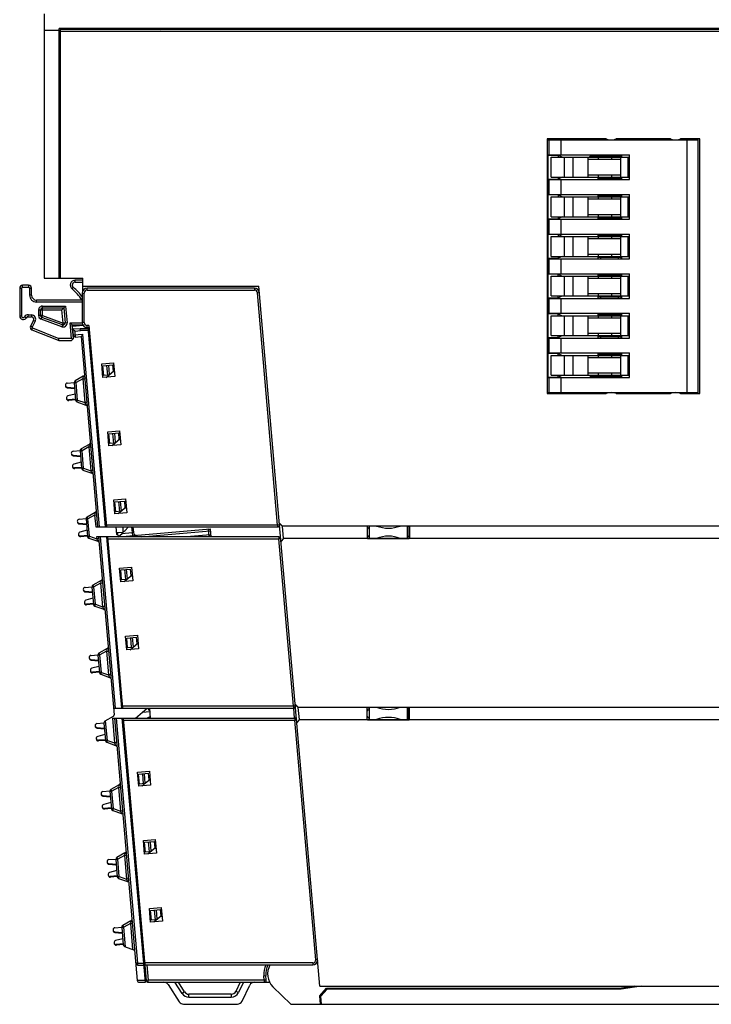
# Model space of a CAD drawing. Header units: inches. Extents: x 6243 to 6599, y -2722 to -2448.
# Tile 21 of 23: x 6483 to 6553, y -2639 to -2540. Entities that reach past the tile are written whole.
import ezdxf

# ---------------------------------------------------------------- set-up
doc = ezdxf.new("R2010")
doc.units = ezdxf.units.IN
doc.header["$LTSCALE"] = 5
doc.header["$MEASUREMENT"] = 0
doc.layers.get('0').update_dxf_attribs({"linetype": 'CONTINUOUS'})

msp = doc.modelspace()

# ---------------------------------------------------------------- linework, layer by layer
at = {"color": 7, "linetype": 'Continuous'}
for p, q in [((6485.191, -2539.346), (6485.191, -2566.046)), ((6486.691, -2566.046), (6486.691, -2540.846)), ((6563.691, -2540.846), (6486.691, -2540.846)), ((6486.791, -2540.946), (6486.791, -2566.046)), ((6563.617, -2540.946), (6486.791, -2540.946)), ((6496.941, -2540.946), (6497.191, -2540.846)), ((6505.891, -2540.846), (6505.891, -2540.946)), ((6506.691, -2540.946), (6506.691, -2540.846)), ((6511.391, -2540.946), (6511.391, -2540.846)), ((6516.391, -2540.846), (6516.391, -2540.946)), ((6528.991, -2540.846), (6528.991, -2540.946)), ((6529.791, -2540.946), (6529.791, -2540.846)), ((6540.791, -2540.846), (6540.791, -2540.946)), ((6541.591, -2540.946), (6541.591, -2540.846)), ((6545.891, -2540.946), (6545.891, -2540.846)), ((6550.891, -2540.846), (6550.891, -2540.946)), ((6486.691, -2541.046), (6485.191, -2541.046)), ((6565.041, -2541.146), (6486.791, -2541.146)), ((6486.691, -2542.346), (6486.791, -2542.346)), ((6486.691, -2544.696), (6486.791, -2544.696)), ((6486.791, -2548.196), (6486.691, -2548.196)), ((6486.691, -2548.296), (6486.791, -2548.296)), ((6486.691, -2549.296), (6486.791, -2549.296)), ((6486.691, -2550.596), (6486.791, -2550.596)), ((6486.691, -2551.596), (6486.791, -2551.596)), ((6486.691, -2552.896), (6486.791, -2552.896)), ((6535.991, -2551.996), (6535.991, -2577.696)), ((6541.941, -2551.996), (6535.991, -2551.996)), ((6535.991, -2552.096), (6551.191, -2552.096)), ((6536.191, -2553.596), (6536.191, -2552.096)), ((6537.391, -2553.596), (6537.391, -2552.096)), ((6537.691, -2551.996), (6537.691, -2552.096)), ((6538.191, -2552.096), (6538.191, -2551.996)), ((6540.391, -2552.096), (6540.391, -2551.996)), ((6548.441, -2551.996), (6542.941, -2551.996)), ((6551.391, -2551.996), (6549.441, -2551.996)), ((6550.091, -2552.096), (6550.091, -2577.596)), ((6551.191, -2551.996), (6551.191, -2577.696)), ((6551.391, -2577.696), (6551.391, -2551.996)), ((6486.791, -2553.746), (6486.691, -2553.746)), ((6535.991, -2553.596), (6544.291, -2553.596)), ((6535.991, -2553.646), (6537.091, -2553.646)), ((6536.091, -2576.046), (6536.091, -2553.646)), ((6536.391, -2555.846), (6536.391, -2553.846)), ((6536.391, -2553.846), (6544.291, -2553.846)), ((6537.091, -2553.646), (6537.091, -2553.846)), ((6537.506, -2553.846), (6537.091, -2553.646)), ((6537.718, -2555.846), (6537.718, -2553.846)), ((6538.579, -2553.846), (6538.579, -2555.846)), ((6540.129, -2555.846), (6540.129, -2553.846)), ((6540.225, -2553.846), (6540.325, -2553.746)), ((6540.325, -2553.746), (6543.331, -2553.746)), ((6540.391, -2553.746), (6540.391, -2553.596)), ((6541.033, -2553.846), (6541.033, -2553.746)), ((6541.135, -2553.846), (6541.135, -2554.046)), ((6541.391, -2553.746), (6541.391, -2553.596)), ((6541.48, -2553.746), (6541.48, -2553.846)), ((6542.5, -2554.046), (6542.5, -2553.846)), ((6543.183, -2553.746), (6543.183, -2553.596)), ((6543.229, -2553.846), (6543.229, -2553.746)), ((6543.331, -2553.746), (6543.491, -2553.646)), ((6543.375, -2553.846), (6543.375, -2555.846)), ((6543.491, -2553.646), (6543.541, -2553.596)), ((6543.491, -2553.646), (6543.491, -2553.846)), ((6544.15, -2555.846), (6544.15, -2553.846)), ((6544.291, -2556.096), (6544.291, -2553.596)), ((6486.691, -2554.546), (6486.791, -2554.546)), ((6540.129, -2554.046), (6543.375, -2554.046)), ((6486.691, -2555.396), (6486.791, -2555.396)), ((6536.391, -2555.846), (6544.291, -2555.846)), ((6537.506, -2555.846), (6537.091, -2556.046)), ((6537.091, -2555.846), (6537.091, -2556.046)), ((6543.375, -2555.646), (6540.129, -2555.646)), ((6541.091, -2555.846), (6541.091, -2556.096)), ((6541.091, -2555.946), (6543.331, -2555.946)), ((6541.135, -2555.646), (6541.135, -2555.846)), ((6541.391, -2556.096), (6541.391, -2555.946)), ((6541.48, -2555.846), (6541.48, -2555.946)), ((6542.5, -2555.846), (6542.5, -2555.646)), ((6543.183, -2556.096), (6543.183, -2555.946)), ((6543.229, -2555.946), (6543.229, -2555.846)), ((6543.491, -2556.046), (6543.331, -2555.946)), ((6543.491, -2555.846), (6543.491, -2556.046)), ((6486.691, -2556.696), (6486.791, -2556.696)), ((6536.091, -2556.046), (6537.091, -2556.046)), ((6536.191, -2557.596), (6536.191, -2556.096)), ((6536.191, -2556.096), (6544.291, -2556.096)), ((6537.391, -2557.596), (6537.391, -2556.096)), ((6543.541, -2556.096), (6543.491, -2556.046)), ((6486.691, -2557.696), (6486.791, -2557.696)), ((6537.091, -2557.646), (6536.091, -2557.646)), ((6536.191, -2557.596), (6544.291, -2557.596)), ((6536.391, -2559.846), (6536.391, -2557.846)), ((6536.391, -2557.846), (6544.291, -2557.846)), ((6537.091, -2557.646), (6537.091, -2557.846)), ((6537.506, -2557.846), (6537.091, -2557.646)), ((6537.718, -2559.846), (6537.718, -2557.846)), ((6538.579, -2557.846), (6538.579, -2559.846)), ((6540.129, -2559.846), (6540.129, -2557.846)), ((6541.091, -2557.596), (6541.091, -2557.846)), ((6543.331, -2557.746), (6541.091, -2557.746)), ((6541.135, -2557.846), (6541.135, -2558.046)), ((6541.391, -2557.746), (6541.391, -2557.596)), ((6541.48, -2557.746), (6541.48, -2557.846)), ((6542.5, -2558.046), (6542.5, -2557.846)), ((6543.183, -2557.746), (6543.183, -2557.596)), ((6543.229, -2557.846), (6543.229, -2557.746)), ((6543.331, -2557.746), (6543.491, -2557.646)), ((6543.375, -2557.846), (6543.375, -2559.846)), ((6543.491, -2557.646), (6543.541, -2557.596)), ((6543.491, -2557.646), (6543.491, -2557.846)), ((6544.15, -2559.846), (6544.15, -2557.846)), ((6544.291, -2560.096), (6544.291, -2557.596)), ((6540.129, -2558.046), (6543.375, -2558.046)), ((6486.691, -2558.996), (6486.791, -2558.996)), ((6536.391, -2559.846), (6544.291, -2559.846)), ((6537.506, -2559.846), (6537.091, -2560.046)), ((6537.091, -2559.846), (6537.091, -2560.046)), ((6543.375, -2559.646), (6540.129, -2559.646)), ((6541.091, -2559.846), (6541.091, -2560.096)), ((6541.135, -2559.646), (6541.135, -2559.846)), ((6541.48, -2559.846), (6541.48, -2559.946)), ((6542.5, -2559.846), (6542.5, -2559.646)), ((6543.229, -2559.946), (6543.229, -2559.846)), ((6543.491, -2559.846), (6543.491, -2560.046)), ((6486.691, -2559.996), (6486.791, -2559.996)), ((6486.691, -2560.096), (6486.791, -2560.096)), ((6536.091, -2560.046), (6537.091, -2560.046)), ((6536.191, -2561.596), (6536.191, -2560.096)), ((6536.191, -2560.096), (6544.291, -2560.096)), ((6537.391, -2561.596), (6537.391, -2560.096)), ((6541.091, -2559.946), (6543.331, -2559.946)), ((6541.391, -2560.096), (6541.391, -2559.946)), ((6543.183, -2560.096), (6543.183, -2559.946)), ((6543.491, -2560.046), (6543.331, -2559.946)), ((6543.541, -2560.096), (6543.491, -2560.046)), ((6537.091, -2561.646), (6536.091, -2561.646)), ((6536.191, -2561.596), (6544.291, -2561.596)), ((6536.391, -2563.846), (6536.391, -2561.846)), ((6536.391, -2561.846), (6544.291, -2561.846)), ((6537.091, -2561.646), (6537.091, -2561.846)), ((6537.506, -2561.846), (6537.091, -2561.646)), ((6537.718, -2563.846), (6537.718, -2561.846)), ((6538.579, -2561.846), (6538.579, -2563.846)), ((6540.129, -2563.846), (6540.129, -2561.846)), ((6541.091, -2561.596), (6541.091, -2561.846)), ((6543.331, -2561.746), (6541.091, -2561.746)), ((6541.135, -2561.846), (6541.135, -2562.046)), ((6541.391, -2561.746), (6541.391, -2561.596)), ((6541.48, -2561.746), (6541.48, -2561.846)), ((6542.5, -2562.046), (6542.5, -2561.846)), ((6543.183, -2561.746), (6543.183, -2561.596)), ((6543.229, -2561.846), (6543.229, -2561.746)), ((6543.331, -2561.746), (6543.491, -2561.646)), ((6543.375, -2561.846), (6543.375, -2563.846)), ((6543.491, -2561.646), (6543.541, -2561.596)), ((6543.491, -2561.646), (6543.491, -2561.846)), ((6544.15, -2563.846), (6544.15, -2561.846)), ((6544.291, -2564.096), (6544.291, -2561.596)), ((6540.129, -2562.046), (6543.375, -2562.046)), ((6486.791, -2563.596), (6486.691, -2563.596)), ((6536.391, -2563.846), (6544.291, -2563.846)), ((6537.506, -2563.846), (6537.091, -2564.046)), ((6537.091, -2563.846), (6537.091, -2564.046)), ((6543.375, -2563.646), (6540.129, -2563.646)), ((6541.091, -2563.846), (6541.091, -2564.096)), ((6541.135, -2563.646), (6541.135, -2563.846)), ((6541.48, -2563.846), (6541.48, -2563.946)), ((6542.5, -2563.846), (6542.5, -2563.646)), ((6543.229, -2563.946), (6543.229, -2563.846)), ((6543.491, -2563.846), (6543.491, -2564.046)), ((6486.791, -2564.546), (6486.691, -2564.546)), ((6536.091, -2564.046), (6537.091, -2564.046)), ((6536.191, -2565.596), (6536.191, -2564.096)), ((6536.191, -2564.096), (6544.291, -2564.096)), ((6537.391, -2565.596), (6537.391, -2564.096)), ((6541.091, -2563.946), (6543.331, -2563.946)), ((6541.391, -2564.096), (6541.391, -2563.946)), ((6543.183, -2564.096), (6543.183, -2563.946)), ((6543.491, -2564.046), (6543.331, -2563.946)), ((6543.541, -2564.096), (6543.491, -2564.046)), ((6486.691, -2565.146), (6486.791, -2565.146)), ((6537.091, -2565.646), (6536.091, -2565.646)), ((6536.191, -2565.596), (6544.291, -2565.596)), ((6536.391, -2567.846), (6536.391, -2565.846)), ((6536.391, -2565.846), (6544.291, -2565.846)), ((6537.091, -2565.846), (6537.091, -2565.646)), ((6537.091, -2565.646), (6537.506, -2565.846)), ((6537.718, -2567.846), (6537.718, -2565.846)), ((6538.579, -2565.846), (6538.579, -2567.846)), ((6540.129, -2567.846), (6540.129, -2565.846)), ((6541.091, -2565.596), (6541.091, -2565.846)), ((6543.331, -2565.746), (6541.091, -2565.746)), ((6541.135, -2565.846), (6541.135, -2566.046)), ((6541.391, -2565.746), (6541.391, -2565.596)), ((6541.48, -2565.746), (6541.48, -2565.846)), ((6542.5, -2566.046), (6542.5, -2565.846)), ((6543.183, -2565.746), (6543.183, -2565.596)), ((6543.229, -2565.846), (6543.229, -2565.746)), ((6543.331, -2565.746), (6543.491, -2565.646)), ((6543.375, -2565.846), (6543.375, -2567.846)), ((6543.491, -2565.646), (6543.541, -2565.596)), ((6543.491, -2565.646), (6543.491, -2565.846)), ((6544.15, -2567.846), (6544.15, -2565.846)), ((6544.291, -2568.096), (6544.291, -2565.596)), ((6483.004, -2566.969), (6483.004, -2566.769)), ((6483.604, -2566.769), (6483.004, -2566.769)), ((6483.604, -2566.769), (6483.604, -2566.969)), ((6485.191, -2566.046), (6489.091, -2566.046)), ((6488.31, -2566.45), (6488.31, -2566.25)), ((6489.091, -2566.25), (6488.31, -2566.25)), ((6488.31, -2566.45), (6489.091, -2566.45)), ((6489.091, -2567.311), (6489.091, -2566.046)), ((6489.091, -2566.846), (6506.848, -2566.846)), ((6508.958, -2590.956), (6506.848, -2566.846)), ((6540.129, -2566.046), (6543.375, -2566.046)), ((6482.704, -2567.069), (6482.704, -2569.87)), ((6482.704, -2567.069), (6482.904, -2567.069)), ((6482.904, -2567.069), (6482.904, -2569.87)), ((6483.004, -2566.97), (6483.604, -2566.967)), ((6483.703, -2567.069), (6483.706, -2567.761)), ((6483.704, -2567.069), (6483.904, -2567.069)), ((6483.904, -2567.761), (6483.704, -2567.761)), ((6483.904, -2567.761), (6483.904, -2567.069)), ((6487.997, -2567.139), (6488.122, -2566.983)), ((6489.024, -2567.55), (6489.024, -2570.534)), ((6489.024, -2567.55), (6489.224, -2567.55)), ((6489.224, -2570.534), (6489.224, -2567.55)), ((6489.524, -2567.25), (6489.524, -2567.05)), ((6506.408, -2567.05), (6489.524, -2567.05)), ((6489.524, -2567.25), (6506.408, -2567.25)), ((6506.408, -2567.05), (6506.408, -2567.25)), ((6506.707, -2567.524), (6506.906, -2567.506)), ((6508.758, -2590.973), (6506.707, -2567.524)), ((6536.391, -2567.846), (6544.291, -2567.846)), ((6537.091, -2568.046), (6537.506, -2567.846)), ((6537.091, -2568.046), (6537.091, -2567.846)), ((6543.375, -2567.646), (6540.129, -2567.646)), ((6541.091, -2567.846), (6541.091, -2568.096)), ((6541.135, -2567.646), (6541.135, -2567.846)), ((6541.48, -2567.846), (6541.48, -2567.946)), ((6542.5, -2567.846), (6542.5, -2567.646)), ((6543.229, -2567.946), (6543.229, -2567.846)), ((6543.491, -2567.846), (6543.491, -2568.046)), ((6484.404, -2568.461), (6484.404, -2568.261)), ((6489.024, -2568.261), (6484.404, -2568.261)), ((6489.024, -2568.461), (6484.404, -2568.461)), ((6485.015, -2569.822), (6485.015, -2568.861)), ((6485.015, -2568.861), (6487.341, -2568.861)), ((6486.975, -2569.261), (6487.341, -2568.861)), ((6487.341, -2568.861), (6487.489, -2570.546)), ((6536.091, -2568.046), (6537.091, -2568.046)), ((6536.191, -2569.596), (6536.191, -2568.096)), ((6536.191, -2568.096), (6544.291, -2568.096)), ((6537.391, -2569.596), (6537.391, -2568.096)), ((6541.091, -2567.946), (6543.331, -2567.946)), ((6541.391, -2568.096), (6541.391, -2567.946)), ((6543.183, -2568.096), (6543.183, -2567.946)), ((6543.491, -2568.046), (6543.331, -2567.946)), ((6543.541, -2568.096), (6543.491, -2568.046)), ((6482.904, -2569.87), (6482.704, -2569.87)), ((6483.57, -2569.938), (6483.581, -2569.739)), ((6483.581, -2569.739), (6483.896, -2569.756)), ((6483.896, -2569.756), (6483.885, -2569.955)), ((6484.614, -2569.261), (6484.617, -2569.822)), ((6484.615, -2569.261), (6486.975, -2569.261)), ((6485.015, -2569.822), (6484.615, -2569.822)), ((6484.815, -2569.822), (6484.815, -2569.261)), ((6484.878, -2570.197), (6485.015, -2569.822)), ((6485.015, -2569.061), (6487.158, -2569.061)), ((6485.015, -2569.822), (6487.09, -2570.581)), ((6487.09, -2570.581), (6486.975, -2569.261)), ((6487.158, -2569.061), (6487.29, -2570.564)), ((6537.091, -2569.646), (6536.091, -2569.646)), ((6536.191, -2569.596), (6544.291, -2569.596)), ((6536.391, -2571.846), (6536.391, -2569.846)), ((6536.391, -2569.846), (6544.291, -2569.846)), ((6537.091, -2569.846), (6537.091, -2569.646)), ((6537.091, -2569.646), (6537.506, -2569.846)), ((6537.718, -2571.846), (6537.718, -2569.846)), ((6538.579, -2569.846), (6538.579, -2571.846)), ((6540.129, -2571.846), (6540.129, -2569.846)), ((6541.091, -2569.596), (6541.091, -2569.846)), ((6543.331, -2569.746), (6541.091, -2569.746)), ((6541.135, -2569.846), (6541.135, -2570.046)), ((6541.391, -2569.746), (6541.391, -2569.596)), ((6541.48, -2569.746), (6541.48, -2569.846)), ((6542.5, -2570.046), (6542.5, -2569.846)), ((6543.183, -2569.746), (6543.183, -2569.596)), ((6543.229, -2569.846), (6543.229, -2569.746)), ((6543.331, -2569.746), (6543.491, -2569.646)), ((6543.375, -2569.846), (6543.375, -2571.846)), ((6543.491, -2569.646), (6543.541, -2569.596)), ((6543.491, -2569.646), (6543.491, -2569.846)), ((6544.15, -2571.846), (6544.15, -2569.846)), ((6544.291, -2572.096), (6544.291, -2569.596)), ((6483.205, -2569.952), (6483.381, -2570.047)), ((6483.57, -2569.938), (6483.885, -2569.955)), ((6484.095, -2570.316), (6483.8, -2570.91)), ((6484.274, -2570.406), (6483.979, -2570.999)), ((6484.095, -2570.316), (6484.274, -2570.406)), ((6486.953, -2570.957), (6484.878, -2570.197)), ((6487.022, -2570.769), (6484.947, -2570.01)), ((6487.09, -2570.581), (6486.953, -2570.957)), ((6487.489, -2570.546), (6487.09, -2570.581)), ((6487.928, -2572.125), (6487.79, -2570.546)), ((6488.008, -2570.746), (6487.79, -2570.546)), ((6487.79, -2570.546), (6489.024, -2570.546)), ((6488.129, -2572.127), (6488.008, -2570.746)), ((6488.008, -2570.746), (6489.077, -2570.746)), ((6489.117, -2570.823), (6488.054, -2570.916)), ((6489.224, -2570.534), (6489.024, -2570.534)), ((6489.524, -2571.034), (6489.524, -2570.834)), ((6489.703, -2570.834), (6489.524, -2570.834)), ((6489.703, -2570.834), (6491.483, -2591.173)), ((6540.129, -2570.046), (6543.375, -2570.046)), ((6483.979, -2570.999), (6483.8, -2570.91)), ((6483.931, -2571.254), (6484.005, -2571.068)), ((6483.931, -2571.254), (6486.593, -2572.313)), ((6484.005, -2571.068), (6486.671, -2572.129)), ((6488.133, -2571.813), (6488.054, -2570.916)), ((6488.828, -2571.15), (6488.08, -2571.215)), ((6488.08, -2571.215), (6488.297, -2571.397)), ((6489.079, -2571.73), (6488.133, -2571.813)), ((6488.297, -2571.397), (6488.836, -2571.35)), ((6488.349, -2571.995), (6488.297, -2571.397)), ((6488.836, -2571.35), (6488.828, -2571.15)), ((6489.731, -2571.15), (6488.828, -2571.15)), ((6489.648, -2571.35), (6488.836, -2571.35)), ((6489.079, -2571.73), (6488.897, -2571.947)), ((6490.78, -2591.173), (6489.079, -2571.73)), ((6489.524, -2571.034), (6489.721, -2571.034)), ((6491.382, -2591.173), (6489.62, -2571.026)), ((6536.391, -2571.846), (6544.291, -2571.846)), ((6537.091, -2572.046), (6537.506, -2571.846)), ((6537.091, -2572.046), (6537.091, -2571.846)), ((6543.375, -2571.646), (6540.129, -2571.646)), ((6541.091, -2571.846), (6541.091, -2572.096)), ((6541.135, -2571.646), (6541.135, -2571.846)), ((6541.48, -2571.846), (6541.48, -2571.946)), ((6542.5, -2571.846), (6542.5, -2571.646)), ((6543.229, -2571.946), (6543.229, -2571.846)), ((6543.491, -2571.846), (6543.491, -2572.046)), ((6486.667, -2572.127), (6486.593, -2572.313)), ((6486.667, -2572.327), (6486.667, -2572.127)), ((6486.667, -2572.327), (6487.929, -2572.327)), ((6487.928, -2572.125), (6486.671, -2572.129)), ((6488.033, -2572.223), (6487.928, -2572.127)), ((6488.129, -2572.127), (6487.929, -2572.327)), ((6488.349, -2571.995), (6488.897, -2571.947)), ((6488.897, -2571.947), (6490.579, -2591.173)), ((6536.091, -2572.046), (6537.091, -2572.046)), ((6536.191, -2573.596), (6536.191, -2572.096)), ((6536.191, -2572.096), (6544.291, -2572.096)), ((6537.391, -2573.596), (6537.391, -2572.096)), ((6541.091, -2571.946), (6543.331, -2571.946)), ((6541.391, -2572.096), (6541.391, -2571.946)), ((6543.183, -2572.096), (6543.183, -2571.946)), ((6543.491, -2572.046), (6543.331, -2571.946)), ((6543.541, -2572.096), (6543.491, -2572.046)), ((6537.091, -2573.646), (6536.091, -2573.646)), ((6536.191, -2573.596), (6544.291, -2573.596)), ((6536.391, -2575.846), (6536.391, -2573.846)), ((6536.391, -2573.846), (6544.291, -2573.846)), ((6537.091, -2573.846), (6537.091, -2573.646)), ((6537.091, -2573.646), (6537.506, -2573.846)), ((6537.718, -2575.846), (6537.718, -2573.846)), ((6538.579, -2573.846), (6538.579, -2575.846)), ((6540.129, -2575.846), (6540.129, -2573.846)), ((6541.091, -2573.596), (6541.091, -2573.846)), ((6543.331, -2573.746), (6541.091, -2573.746)), ((6541.135, -2573.846), (6541.135, -2574.046)), ((6541.391, -2573.746), (6541.391, -2573.596)), ((6541.48, -2573.746), (6541.48, -2573.846)), ((6542.5, -2574.046), (6542.5, -2573.846)), ((6543.183, -2573.746), (6543.183, -2573.596)), ((6543.229, -2573.846), (6543.229, -2573.746)), ((6543.331, -2573.746), (6543.491, -2573.646)), ((6543.375, -2573.846), (6543.375, -2575.846)), ((6543.491, -2573.646), (6543.541, -2573.596)), ((6543.491, -2573.646), (6543.491, -2573.846)), ((6544.15, -2575.846), (6544.15, -2573.846)), ((6544.291, -2576.096), (6544.291, -2573.596)), ((6490.995, -2574.7), (6492.191, -2574.595)), ((6491.117, -2576.095), (6490.995, -2574.7)), ((6491.112, -2574.89), (6492.108, -2574.803)), ((6491.78, -2575.783), (6491.698, -2574.839)), ((6492.166, -2575.46), (6492.108, -2574.803)), ((6492.191, -2574.595), (6492.313, -2575.99)), ((6540.129, -2574.046), (6543.375, -2574.046)), ((6491.199, -2575.887), (6491.112, -2574.89)), ((6491.443, -2576.066), (6492.259, -2575.381)), ((6491.487, -2574.858), (6491.574, -2575.854)), ((6492.133, -2575.488), (6492.268, -2575.476)), ((6543.375, -2575.646), (6540.129, -2575.646)), ((6541.135, -2575.646), (6541.135, -2575.846)), ((6542.5, -2575.846), (6542.5, -2575.646)), ((6487.501, -2576.646), (6488.199, -2576.585)), ((6488.201, -2576.614), (6488.401, -2576.596)), ((6488.201, -2576.614), (6488.355, -2578.374)), ((6489.13, -2575.955), (6488.302, -2576.422)), ((6488.401, -2576.596), (6488.302, -2576.422)), ((6489.07, -2576.218), (6488.401, -2576.596)), ((6488.555, -2578.357), (6488.401, -2576.596)), ((6489.13, -2575.955), (6489.07, -2576.218)), ((6489.07, -2576.218), (6489.269, -2576.201)), ((6489.07, -2576.218), (6489.28, -2578.613)), ((6492.313, -2575.99), (6491.117, -2576.095)), ((6491.71, -2575.842), (6491.199, -2575.887)), ((6535.991, -2576.046), (6537.091, -2576.046)), ((6535.991, -2576.096), (6544.291, -2576.096)), ((6536.191, -2577.596), (6536.191, -2576.096)), ((6536.391, -2575.846), (6544.291, -2575.846)), ((6537.091, -2576.046), (6537.506, -2575.846)), ((6537.091, -2576.046), (6537.091, -2575.846)), ((6537.391, -2577.596), (6537.391, -2576.096)), ((6540.325, -2575.946), (6540.225, -2575.846)), ((6540.325, -2575.946), (6543.331, -2575.946)), ((6540.391, -2576.096), (6540.391, -2575.946)), ((6541.033, -2575.946), (6541.033, -2575.846)), ((6541.391, -2576.096), (6541.391, -2575.946)), ((6541.48, -2575.846), (6541.48, -2575.946)), ((6543.183, -2576.096), (6543.183, -2575.946)), ((6543.229, -2575.946), (6543.229, -2575.846)), ((6543.491, -2576.046), (6543.331, -2575.946)), ((6543.491, -2575.846), (6543.491, -2576.046)), ((6543.541, -2576.096), (6543.491, -2576.046)), ((6487.501, -2577.044), (6488.245, -2577.11)), ((6487.507, -2577.114), (6488.251, -2577.18)), ((6488.301, -2577.753), (6487.58, -2577.947)), ((6535.991, -2577.596), (6551.191, -2577.596)), ((6535.991, -2577.696), (6541.941, -2577.696)), ((6537.691, -2577.596), (6537.691, -2577.696)), ((6538.191, -2577.696), (6538.191, -2577.596)), ((6540.391, -2577.696), (6540.391, -2577.596)), ((6542.941, -2577.696), (6548.441, -2577.696)), ((6549.441, -2577.696), (6551.391, -2577.696)), ((6488.347, -2578.278), (6487.65, -2578.339)), ((6488.353, -2578.348), (6487.656, -2578.409)), ((6488.555, -2578.357), (6488.355, -2578.374)), ((6488.488, -2578.545), (6488.555, -2578.357)), ((6488.488, -2578.545), (6489.385, -2578.862)), ((6488.555, -2578.357), (6489.28, -2578.613)), ((6489.479, -2578.596), (6489.28, -2578.613)), ((6489.28, -2578.613), (6489.385, -2578.862)), ((6491.597, -2581.574), (6492.792, -2581.469)), ((6491.719, -2582.968), (6491.597, -2581.574)), ((6491.714, -2581.764), (6492.71, -2581.677)), ((6491.801, -2582.76), (6491.714, -2581.764)), ((6492.088, -2581.731), (6492.175, -2582.728)), ((6492.382, -2582.657), (6492.299, -2581.713)), ((6492.767, -2582.334), (6492.71, -2581.677)), ((6492.792, -2581.469), (6492.914, -2582.864)), ((6492.312, -2582.716), (6491.801, -2582.76)), ((6492.045, -2582.94), (6492.861, -2582.255)), ((6492.734, -2582.361), (6492.869, -2582.35)), ((6488.103, -2583.52), (6488.8, -2583.458)), ((6488.803, -2583.488), (6489.002, -2583.47)), ((6488.803, -2583.488), (6488.957, -2585.248)), ((6489.732, -2582.828), (6488.904, -2583.296)), ((6489.002, -2583.47), (6488.904, -2583.296)), ((6489.672, -2583.092), (6489.002, -2583.47)), ((6489.156, -2585.23), (6489.002, -2583.47)), ((6489.732, -2582.828), (6489.672, -2583.092)), ((6489.672, -2583.092), (6489.871, -2583.074)), ((6489.672, -2583.092), (6489.881, -2585.487)), ((6492.914, -2582.864), (6491.719, -2582.968)), ((6488.103, -2583.918), (6488.846, -2583.984)), ((6488.109, -2583.988), (6488.852, -2584.054)), ((6488.902, -2584.627), (6488.182, -2584.821)), ((6488.948, -2585.152), (6488.251, -2585.213)), ((6488.954, -2585.222), (6488.257, -2585.283)), ((6489.156, -2585.23), (6488.957, -2585.248)), ((6489.089, -2585.419), (6489.156, -2585.23)), ((6489.089, -2585.419), (6489.986, -2585.736)), ((6489.156, -2585.23), (6489.881, -2585.487)), ((6490.08, -2585.469), (6489.881, -2585.487)), ((6489.881, -2585.487), (6489.986, -2585.736)), ((6492.198, -2588.447), (6493.393, -2588.343)), ((6492.32, -2589.842), (6492.198, -2588.447)), ((6492.315, -2588.638), (6493.311, -2588.551)), ((6492.402, -2589.634), (6492.315, -2588.638)), ((6492.689, -2588.605), (6492.776, -2589.601)), ((6492.983, -2589.531), (6492.901, -2588.587)), ((6493.369, -2589.207), (6493.311, -2588.551)), ((6493.393, -2588.343), (6493.515, -2589.738)), ((6490.333, -2589.702), (6489.505, -2590.17)), ((6490.333, -2589.702), (6490.273, -2589.966)), ((6493.515, -2589.738), (6492.32, -2589.842)), ((6492.913, -2589.589), (6492.402, -2589.634)), ((6492.646, -2589.814), (6493.462, -2589.129)), ((6493.335, -2589.235), (6493.47, -2589.223)), ((6488.704, -2590.393), (6489.402, -2590.332)), ((6489.404, -2590.361), (6489.603, -2590.344)), ((6489.404, -2590.361), (6489.558, -2592.122)), ((6489.603, -2590.344), (6489.505, -2590.17)), ((6490.273, -2589.966), (6489.603, -2590.344)), ((6489.757, -2592.104), (6489.603, -2590.344)), ((6490.273, -2589.966), (6490.472, -2589.948)), ((6490.273, -2589.966), (6490.379, -2591.173)), ((6488.704, -2590.792), (6489.448, -2590.858)), ((6488.71, -2590.861), (6489.454, -2590.928)), ((6489.504, -2591.5), (6488.783, -2591.694)), ((6490.379, -2591.173), (6508.758, -2591.173)), ((6508.758, -2590.973), (6491.465, -2590.973)), ((6492.43, -2591.173), (6492.495, -2591.919)), ((6493.075, -2591.717), (6492.482, -2591.769)), ((6492.691, -2592.17), (6501.934, -2591.361)), ((6493.171, -2591.542), (6493.139, -2591.173)), ((6493.309, -2591.556), (6493.691, -2591.173)), ((6494.119, -2592.045), (6494.043, -2591.173)), ((6494.143, -2591.173), (6494.192, -2591.737)), ((6494.986, -2592.17), (6501.952, -2591.56)), ((6501.735, -2591.378), (6501.804, -2592.17)), ((6501.934, -2591.361), (6502.005, -2592.17)), ((6508.958, -2590.956), (6508.758, -2590.973)), ((6508.758, -2590.973), (6508.758, -2591.173)), ((6508.944, -2590.8), (6509.218, -2591.051)), ((6509.222, -2591.097), (6508.948, -2590.85)), ((6513.034, -2637.546), (6508.959, -2590.971)), ((6509.222, -2591.097), (6509.218, -2591.051)), ((6509.218, -2591.051), (6558.818, -2591.051)), ((6509.222, -2591.097), (6509.246, -2591.096)), ((6509.353, -2592.32), (6509.246, -2591.096)), ((6517.81, -2591.096), (6509.246, -2591.096)), ((6517.81, -2591.096), (6517.841, -2591.065)), ((6517.81, -2591.096), (6517.81, -2592.296)), ((6517.841, -2591.065), (6522.041, -2591.065)), ((6517.991, -2591.216), (6517.991, -2592.096)), ((6518.041, -2592.328), (6518.041, -2591.065)), ((6521.841, -2591.065), (6521.841, -2592.328)), ((6521.841, -2591.096), (6521.991, -2591.096)), ((6521.991, -2591.065), (6521.991, -2592.328)), ((6522.073, -2591.096), (6522.041, -2591.065)), ((6522.073, -2591.096), (6522.073, -2592.296)), ((6558.863, -2591.096), (6522.073, -2591.096)), ((6489.55, -2592.026), (6488.852, -2592.087)), ((6489.556, -2592.096), (6488.858, -2592.157)), ((6489.757, -2592.104), (6489.558, -2592.122)), ((6489.691, -2592.293), (6489.757, -2592.104)), ((6489.691, -2592.293), (6490.587, -2592.61)), ((6489.757, -2592.104), (6490.482, -2592.36)), ((6490.466, -2592.17), (6490.482, -2592.36)), ((6508.881, -2592.17), (6490.466, -2592.17)), ((6490.682, -2592.343), (6490.482, -2592.36)), ((6490.482, -2592.36), (6490.587, -2592.61)), ((6490.667, -2592.17), (6492.238, -2610.132)), ((6492.381, -2609.474), (6490.867, -2592.17)), ((6491.47, -2592.17), (6492.983, -2609.474)), ((6491.57, -2592.17), (6493.084, -2609.474)), ((6491.587, -2592.37), (6508.881, -2592.37)), ((6492.495, -2591.919), (6492.601, -2591.909)), ((6492.588, -2591.76), (6492.624, -2592.176)), ((6492.614, -2592.059), (6492.824, -2592.04)), ((6492.824, -2592.04), (6493.085, -2591.78)), ((6494.095, -2591.779), (6492.989, -2591.875)), ((6501.986, -2591.957), (6499.551, -2592.17)), ((6508.881, -2592.17), (6508.881, -2592.37)), ((6508.881, -2592.37), (6509.08, -2592.352)), ((6510.359, -2609.274), (6508.881, -2592.37)), ((6509.353, -2592.32), (6509.101, -2592.59)), ((6509.379, -2592.342), (6509.105, -2592.64)), ((6509.353, -2592.32), (6509.375, -2592.296)), ((6509.379, -2592.342), (6509.375, -2592.296)), ((6509.375, -2592.296), (6517.81, -2592.296)), ((6558.818, -2592.342), (6509.379, -2592.342)), ((6517.81, -2592.296), (6517.841, -2592.328)), ((6517.841, -2592.328), (6522.041, -2592.328)), ((6517.947, -2592.141), (6517.991, -2592.096)), ((6517.991, -2592.096), (6518.041, -2592.096)), ((6521.841, -2592.096), (6521.991, -2592.096)), ((6521.841, -2592.296), (6521.991, -2592.296)), ((6522.073, -2592.296), (6522.041, -2592.328)), ((6522.073, -2592.296), (6558.863, -2592.296)), ((6492.799, -2595.321), (6493.995, -2595.217)), ((6492.921, -2596.716), (6492.799, -2595.321)), ((6492.916, -2595.512), (6493.913, -2595.425)), ((6493.004, -2596.508), (6492.916, -2595.512)), ((6493.291, -2595.479), (6493.378, -2596.475)), ((6493.585, -2596.404), (6493.502, -2595.46)), ((6493.97, -2596.081), (6493.913, -2595.425)), ((6493.995, -2595.217), (6494.117, -2596.611)), ((6490.934, -2596.576), (6490.106, -2597.043)), ((6490.934, -2596.576), (6490.874, -2596.839)), ((6494.117, -2596.611), (6492.921, -2596.716)), ((6493.515, -2596.463), (6493.004, -2596.508)), ((6493.247, -2596.687), (6494.064, -2596.003)), ((6493.937, -2596.109), (6494.072, -2596.097)), ((6489.305, -2597.665), (6490.049, -2597.732)), ((6489.306, -2597.267), (6490.003, -2597.206)), ((6490.005, -2597.235), (6490.205, -2597.218)), ((6490.005, -2597.235), (6490.159, -2598.995)), ((6490.205, -2597.218), (6490.106, -2597.043)), ((6490.874, -2596.839), (6490.205, -2597.218)), ((6490.359, -2598.978), (6490.205, -2597.218)), ((6490.874, -2596.839), (6491.074, -2596.822)), ((6490.874, -2596.839), (6491.084, -2599.234)), ((6489.311, -2597.735), (6490.055, -2597.801)), ((6490.105, -2598.374), (6489.384, -2598.568)), ((6490.151, -2598.9), (6489.454, -2598.961)), ((6490.157, -2598.969), (6489.46, -2599.03)), ((6490.359, -2598.978), (6490.159, -2598.995)), ((6490.292, -2599.167), (6490.359, -2598.978)), ((6490.292, -2599.167), (6491.189, -2599.483)), ((6490.359, -2598.978), (6491.084, -2599.234)), ((6491.283, -2599.217), (6491.084, -2599.234)), ((6491.084, -2599.234), (6491.189, -2599.483)), ((6493.401, -2602.195), (6494.596, -2602.09)), ((6493.523, -2603.59), (6493.401, -2602.195)), ((6493.518, -2602.385), (6494.514, -2602.298)), ((6493.605, -2603.382), (6493.518, -2602.385)), ((6493.892, -2602.353), (6493.979, -2603.349)), ((6494.186, -2603.278), (6494.103, -2602.334)), ((6494.571, -2602.955), (6494.514, -2602.298)), ((6494.596, -2602.09), (6494.718, -2603.485)), ((6491.536, -2603.45), (6490.708, -2603.917)), ((6491.536, -2603.45), (6491.476, -2603.713)), ((6494.718, -2603.485), (6493.523, -2603.59)), ((6494.116, -2603.337), (6493.605, -2603.382)), ((6493.849, -2603.561), (6494.665, -2602.876)), ((6494.538, -2602.983), (6494.673, -2602.971)), ((6489.907, -2604.141), (6490.604, -2604.08)), ((6489.907, -2604.539), (6490.65, -2604.605)), ((6489.913, -2604.609), (6490.656, -2604.675)), ((6490.607, -2604.109), (6490.806, -2604.091)), ((6490.607, -2604.109), (6490.761, -2605.869)), ((6490.806, -2604.091), (6490.708, -2603.917)), ((6491.476, -2603.713), (6490.806, -2604.091)), ((6490.96, -2605.852), (6490.806, -2604.091)), ((6491.476, -2603.713), (6491.675, -2603.696)), ((6491.476, -2603.713), (6491.685, -2606.108)), ((6490.707, -2605.248), (6489.986, -2605.442)), ((6490.752, -2605.773), (6490.055, -2605.834)), ((6490.759, -2605.843), (6490.061, -2605.904)), ((6490.96, -2605.852), (6490.761, -2605.869)), ((6490.893, -2606.04), (6490.96, -2605.852)), ((6490.893, -2606.04), (6491.79, -2606.357)), ((6490.96, -2605.852), (6491.685, -2606.108)), ((6491.884, -2606.09), (6491.685, -2606.108)), ((6491.685, -2606.108), (6491.79, -2606.357)), ((6492.18, -2609.474), (6510.359, -2609.474)), ((6510.359, -2609.274), (6493.066, -2609.274)), ((6494.409, -2610.47), (6495.596, -2609.474)), ((6495.8, -2609.474), (6495.887, -2610.47)), ((6510.559, -2609.256), (6510.359, -2609.274)), ((6510.359, -2609.274), (6510.359, -2609.474)), ((6510.464, -2610.47), (6510.377, -2609.473)), ((6510.545, -2609.1), (6510.819, -2609.351)), ((6510.823, -2609.397), (6510.549, -2609.15)), ((6510.819, -2609.351), (6561.986, -2609.351)), ((6510.823, -2609.397), (6510.819, -2609.351)), ((6510.823, -2609.397), (6510.847, -2609.396)), ((6517.81, -2609.396), (6510.847, -2609.396)), ((6510.954, -2610.62), (6510.847, -2609.396)), ((6517.81, -2609.396), (6517.841, -2609.365)), ((6517.81, -2610.596), (6517.81, -2609.396)), ((6517.841, -2609.365), (6522.041, -2609.365)), ((6517.991, -2609.516), (6517.991, -2610.396)), ((6518.041, -2610.628), (6518.041, -2609.365)), ((6521.841, -2609.365), (6521.841, -2610.628)), ((6521.841, -2609.396), (6521.991, -2609.396)), ((6521.991, -2610.628), (6521.991, -2609.365)), ((6522.073, -2609.396), (6522.041, -2609.365)), ((6562.023, -2609.396), (6522.073, -2609.396)), ((6522.073, -2610.596), (6522.073, -2609.396)), ((6492.137, -2610.323), (6491.309, -2610.791)), ((6492.067, -2610.47), (6492.287, -2612.982)), ((6492.067, -2610.47), (6510.482, -2610.47)), ((6492.268, -2610.47), (6494.585, -2636.964)), ((6494.632, -2635.199), (6492.468, -2610.47)), ((6495.405, -2637.146), (6493.071, -2610.47)), ((6493.171, -2610.47), (6495.489, -2636.964)), ((6495.139, -2609.856), (6495.828, -2609.796)), ((6495.731, -2610.47), (6495.724, -2610.396)), ((6510.482, -2610.47), (6510.482, -2610.67)), ((6510.954, -2610.62), (6510.702, -2610.89)), ((6510.954, -2610.62), (6510.976, -2610.596)), ((6510.976, -2610.596), (6517.81, -2610.596)), ((6510.98, -2610.642), (6510.976, -2610.596)), ((6517.81, -2610.596), (6517.841, -2610.628)), ((6517.841, -2610.628), (6522.041, -2610.628)), ((6517.947, -2610.441), (6517.991, -2610.396)), ((6517.991, -2610.396), (6518.041, -2610.396)), ((6521.841, -2610.396), (6521.991, -2610.396)), ((6521.841, -2610.596), (6521.991, -2610.596)), ((6522.073, -2610.596), (6522.041, -2610.628)), ((6522.073, -2610.596), (6561.741, -2610.596)), ((6490.508, -2611.014), (6491.206, -2610.953)), ((6490.508, -2611.413), (6491.252, -2611.479)), ((6490.514, -2611.483), (6491.258, -2611.549)), ((6491.208, -2610.983), (6491.362, -2612.743)), ((6491.561, -2612.725), (6491.388, -2610.746)), ((6493.189, -2610.67), (6510.482, -2610.67)), ((6510.482, -2610.67), (6510.681, -2610.652)), ((6512.599, -2634.87), (6510.482, -2610.67)), ((6510.98, -2610.642), (6510.706, -2610.94)), ((6561.755, -2610.642), (6510.98, -2610.642)), ((6491.308, -2612.121), (6490.587, -2612.316)), ((6491.354, -2612.647), (6490.657, -2612.708)), ((6491.36, -2612.717), (6490.663, -2612.778)), ((6491.561, -2612.725), (6491.362, -2612.743)), ((6491.495, -2612.914), (6491.561, -2612.725)), ((6491.495, -2612.914), (6492.392, -2613.231)), ((6491.561, -2612.725), (6492.287, -2612.982)), ((6492.486, -2612.964), (6492.287, -2612.982)), ((6492.287, -2612.982), (6492.392, -2613.231)), ((6494.603, -2615.942), (6495.799, -2615.838)), ((6494.725, -2617.337), (6494.603, -2615.942)), ((6494.72, -2616.133), (6495.717, -2616.046)), ((6494.808, -2617.129), (6494.72, -2616.133)), ((6495.095, -2616.1), (6495.182, -2617.096)), ((6495.389, -2617.026), (6495.306, -2616.082)), ((6495.774, -2616.702), (6495.717, -2616.046)), ((6495.799, -2615.838), (6495.921, -2617.232)), ((6492.738, -2617.197), (6491.91, -2617.665)), ((6492.678, -2617.461), (6492.009, -2617.839)), ((6492.738, -2617.197), (6492.678, -2617.461)), ((6492.678, -2617.461), (6492.878, -2617.443)), ((6492.678, -2617.461), (6492.888, -2619.855)), ((6495.921, -2617.232), (6494.725, -2617.337)), ((6495.319, -2617.084), (6494.808, -2617.129)), ((6495.052, -2617.309), (6495.868, -2616.624)), ((6495.741, -2616.73), (6495.876, -2616.718)), ((6491.109, -2618.287), (6491.853, -2618.353)), ((6491.11, -2617.888), (6491.807, -2617.827)), ((6491.116, -2618.356), (6491.859, -2618.422)), ((6491.81, -2617.856), (6492.009, -2617.839)), ((6491.81, -2617.856), (6491.964, -2619.617)), ((6492.009, -2617.839), (6491.91, -2617.665)), ((6492.163, -2619.599), (6492.009, -2617.839)), ((6491.909, -2618.995), (6491.188, -2619.189)), ((6491.955, -2619.521), (6491.258, -2619.582)), ((6491.961, -2619.59), (6491.264, -2619.652)), ((6492.163, -2619.599), (6491.964, -2619.617)), ((6492.096, -2619.788), (6492.163, -2619.599)), ((6492.096, -2619.788), (6492.993, -2620.105)), ((6492.163, -2619.599), (6492.888, -2619.855)), ((6493.087, -2619.838), (6492.888, -2619.855)), ((6492.888, -2619.855), (6492.993, -2620.105)), ((6495.205, -2622.816), (6496.4, -2622.712)), ((6495.327, -2624.211), (6495.205, -2622.816)), ((6495.322, -2623.007), (6496.318, -2622.92)), ((6495.409, -2624.003), (6495.322, -2623.007)), ((6495.653, -2624.182), (6496.469, -2623.498)), ((6495.696, -2622.974), (6495.783, -2623.97)), ((6495.99, -2623.899), (6495.907, -2622.955)), ((6496.375, -2623.576), (6496.318, -2622.92)), ((6496.4, -2622.712), (6496.522, -2624.106)), ((6493.34, -2624.071), (6492.512, -2624.538)), ((6492.61, -2624.713), (6492.512, -2624.538)), ((6493.28, -2624.334), (6492.61, -2624.713)), ((6493.34, -2624.071), (6493.28, -2624.334)), ((6493.28, -2624.334), (6493.479, -2624.317)), ((6493.28, -2624.334), (6493.489, -2626.729)), ((6496.522, -2624.106), (6495.327, -2624.211)), ((6495.92, -2623.958), (6495.409, -2624.003)), ((6496.342, -2623.604), (6496.477, -2623.592)), ((6491.711, -2624.762), (6492.408, -2624.701)), ((6491.711, -2625.16), (6492.454, -2625.226)), ((6491.717, -2625.23), (6492.461, -2625.296)), ((6492.411, -2624.73), (6492.61, -2624.713)), ((6492.411, -2624.73), (6492.565, -2626.49)), ((6492.764, -2626.473), (6492.61, -2624.713)), ((6492.511, -2625.869), (6491.79, -2626.063)), ((6492.557, -2626.394), (6491.859, -2626.455)), ((6492.563, -2626.464), (6491.865, -2626.525)), ((6492.764, -2626.473), (6492.565, -2626.49)), ((6492.698, -2626.662), (6492.764, -2626.473)), ((6492.764, -2626.473), (6493.489, -2626.729)), ((6492.698, -2626.662), (6493.594, -2626.978)), ((6493.689, -2626.712), (6493.489, -2626.729)), ((6493.489, -2626.729), (6493.594, -2626.978)), ((6495.806, -2629.69), (6497.002, -2629.585)), ((6495.928, -2631.085), (6495.806, -2629.69)), ((6495.923, -2629.88), (6496.919, -2629.793)), ((6496.01, -2630.877), (6495.923, -2629.88)), ((6496.254, -2631.056), (6497.07, -2630.371)), ((6496.298, -2629.848), (6496.385, -2630.844)), ((6496.591, -2630.773), (6496.509, -2629.829)), ((6496.977, -2630.45), (6496.919, -2629.793)), ((6496.944, -2630.478), (6497.079, -2630.466)), ((6497.002, -2629.585), (6497.124, -2630.98)), ((6493.941, -2630.944), (6493.113, -2631.412)), ((6493.212, -2631.586), (6493.113, -2631.412)), ((6493.881, -2631.208), (6493.212, -2631.586)), ((6493.941, -2630.944), (6493.881, -2631.208)), ((6493.881, -2631.208), (6494.08, -2631.191)), ((6493.881, -2631.208), (6494.11, -2633.822)), ((6497.124, -2630.98), (6495.928, -2631.085)), ((6496.521, -2630.832), (6496.01, -2630.877)), ((6492.312, -2631.636), (6493.01, -2631.575)), ((6492.312, -2632.034), (6493.056, -2632.1)), ((6492.318, -2632.104), (6493.062, -2632.17)), ((6493.012, -2631.604), (6493.212, -2631.586)), ((6493.012, -2631.604), (6493.166, -2633.364)), ((6493.385, -2633.566), (6493.212, -2631.586)), ((6493.112, -2632.743), (6492.391, -2632.937)), ((6493.158, -2633.268), (6492.461, -2633.329)), ((6493.164, -2633.338), (6492.467, -2633.399)), ((6493.299, -2633.535), (6494.317, -2633.895)), ((6495.12, -2633.896), (6495.221, -2633.896)), ((6495.256, -2634.304), (6495.157, -2634.313)), ((6494.632, -2635.199), (6494.433, -2635.216)), ((6494.632, -2635.199), (6495.234, -2635.199)), ((6494.632, -2635.399), (6494.632, -2635.199)), ((6494.632, -2635.399), (6495.252, -2635.399)), ((6512.3, -2635.196), (6495.334, -2635.196)), ((6495.352, -2635.396), (6512.3, -2635.396)), ((6495.553, -2635.396), (6495.688, -2636.946)), ((6512.3, -2635.196), (6512.3, -2635.396)), ((6512.798, -2634.853), (6512.599, -2634.87)), ((6507.37, -2636.483), (6507.569, -2636.466)), ((6507.41, -2636.946), (6507.37, -2636.483)), ((6507.609, -2636.929), (6507.569, -2636.466)), ((6494.584, -2636.946), (6495.387, -2636.946)), ((6494.785, -2637.146), (6495.405, -2637.146)), ((6495.688, -2636.946), (6495.489, -2636.964)), ((6507.41, -2636.946), (6495.688, -2636.946)), ((6495.688, -2637.146), (6495.688, -2636.946)), ((6495.688, -2637.146), (6507.957, -2637.146)), ((6497.685, -2637.373), (6498.826, -2639.12)), ((6499.116, -2638.284), (6498.373, -2637.146)), ((6499.367, -2638.12), (6498.731, -2637.146)), ((6504.964, -2637.146), (6504.532, -2638.06)), ((6505.295, -2637.146), (6504.803, -2638.188)), ((6505.166, -2639.06), (6505.934, -2637.433)), ((6507.609, -2636.929), (6507.41, -2636.946)), ((6507.41, -2636.946), (6507.41, -2637.146)), ((6499.367, -2638.12), (6499.116, -2638.284)), ((6504.08, -2638.346), (6499.786, -2638.346)), ((6499.786, -2638.646), (6499.786, -2638.346)), ((6504.08, -2638.346), (6504.08, -2638.646)), ((6504.803, -2638.188), (6504.532, -2638.06)), ((6508.283, -2637.593), (6510.083, -2639.367)), ((6513.017, -2638.497), (6513.705, -2637.746)), ((6513.034, -2637.546), (6565.041, -2637.546)), ((6513.76, -2637.846), (6513.121, -2638.543)), ((6513.691, -2637.846), (6513.691, -2637.746)), ((6543.463, -2637.846), (6513.691, -2637.846)), ((6513.705, -2637.746), (6543.474, -2637.746)), ((6514.891, -2637.746), (6514.891, -2637.846)), ((6515.691, -2637.846), (6515.691, -2637.746)), ((6519.091, -2637.846), (6519.091, -2637.746)), ((6520.371, -2637.746), (6520.371, -2637.846)), ((6526.751, -2637.846), (6526.751, -2637.746)), ((6528.031, -2637.746), (6528.031, -2637.846)), ((6532.391, -2637.846), (6532.391, -2637.746)), ((6537.391, -2637.746), (6537.391, -2637.846)), ((6540.791, -2637.746), (6540.791, -2637.846)), ((6541.591, -2637.846), (6541.591, -2637.746)), ((6545.47, -2637.546), (6543.463, -2637.846)), ((6544.813, -2637.546), (6543.474, -2637.746)), ((6499.244, -2639.346), (6504.713, -2639.346)), ((6499.786, -2638.646), (6504.08, -2638.646)), ((6510.083, -2639.367), (6513.093, -2639.367)), ((6513.093, -2639.367), (6513.017, -2638.497)), ((6513.093, -2639.346), (6565.191, -2639.346)), ((6513.191, -2639.346), (6513.121, -2638.543))]:
    msp.add_line(p, q, dxfattribs=at)
for centre, radius, start, end in [((6542.441, -2550.796), 1.3, 247.38014, 292.61986), ((6548.941, -2550.796), 1.3, 247.38014, 292.61986), ((6487.191, -2555.396), 0.5, 143.37959, 180), ((6483.004, -2567.069), 0.3, 90, 180), ((6483.604, -2567.069), 0.3, 0, 90), ((6488.31, -2566.75), 0.5, 90, 231.20154), ((6488.31, -2566.75), 0.3, 90, 231.20113), ((6483.004, -2567.069), 0.1, 89.99836, 180), ((6483.604, -2567.069), 0.1, 359.99811, 90.00164), ((6484.404, -2567.761), 0.7, 179.99973, 270), ((6484.404, -2567.761), 0.5, 180, 270), ((6485.193, -2570.627), 4.476, 32.08449, 51.20216), ((6485.193, -2570.627), 4.676, 34.55735, 51.20216), ((6489.524, -2567.55), 0.5, 90, 180), ((6489.524, -2567.55), 0.3, 90, 180), ((6506.408, -2567.55), 0.5, 5, 90), ((6506.408, -2567.55), 0.3, 5, 90), ((6485.015, -2569.261), 0.4, 90, 180.00038), ((6483.066, -2569.87), 0.362, 180, 330.65153), ((6483.066, -2569.87), 0.162, 180, 329.69644), ((6483.559, -2570.138), 0.4, 86.92861, 152.23658), ((6483.872, -2570.205), 0.45, 333.50269, 86.92862), ((6485.015, -2569.822), 0.4, 179.99962, 249.90074), ((6485.015, -2569.261), 0.2, 90, 180), ((6485.015, -2569.822), 0.2, 180, 249.90074), ((6483.559, -2570.138), 0.2, 86.92862, 153.05137), ((6483.872, -2570.205), 0.25, 333.50241, 86.92862), ((6487.09, -2570.581), 0.4, 249.90074, 5), ((6487.09, -2570.581), 0.2, 249.90074, 5), ((6489.524, -2570.534), 0.5, 180, 270), ((6489.524, -2570.534), 0.3, 180, 270), ((6484.023, -2571.022), 0.25, 153.50241, 248.29748), ((6484.023, -2571.022), 0.05, 153.48215, 248.32215), ((6488.332, -2571.796), 0.2, 185, 275), ((6486.667, -2572.127), 0.2, 248.30189, 270), ((6489.032, -2575.78), 0.2, 299.45981, 342.64842), ((6487.519, -2576.845), 0.2, 95, 264.92328), ((6488.401, -2576.596), 0.2, 119.45981, 185), ((6487.525, -2576.915), 0.2, 175.74129, 264.92328), ((6542.441, -2578.896), 1.3, 67.38014, 112.61986), ((6548.941, -2578.896), 1.3, 67.38014, 112.61986), ((6487.632, -2578.14), 0.2, 105.07672, 275), ((6487.638, -2578.21), 0.2, 173.77583, 275), ((6488.555, -2578.357), 0.2, 185, 250.54019), ((6489.318, -2579.051), 0.2, 27.34416, 70.54019), ((6489.633, -2582.654), 0.2, 299.45981, 342.64842), ((6488.12, -2583.719), 0.2, 95, 264.92328), ((6488.126, -2583.788), 0.2, 175.74129, 264.92328), ((6489.002, -2583.47), 0.2, 119.45981, 185), ((6488.234, -2585.014), 0.2, 105.07672, 275), ((6488.24, -2585.084), 0.2, 173.77583, 275), ((6489.156, -2585.23), 0.2, 185, 250.54019), ((6489.919, -2585.924), 0.2, 27.34416, 70.54019), ((6490.235, -2589.528), 0.2, 299.45981, 342.64842), ((6488.722, -2590.592), 0.2, 95, 264.92328), ((6488.728, -2590.662), 0.2, 175.74129, 264.92328), ((6489.603, -2590.344), 0.2, 119.45981, 185), ((6488.835, -2591.888), 0.2, 105.07672, 275), ((6493.066, -2591.618), 0.1, 275, 345.54567), ((6492.872, -2591.568), 0.3, 315, 335.36409), ((6492.884, -2591.132), 0.6, 296.8895, 315), ((6492.872, -2591.568), 0.3, 345.54567, 5), ((6494.491, -2591.711), 0.3, 185, 275), ((6501.752, -2591.578), 0.2, 27.5, 72.5), ((6508.758, -2590.973), 0.2, 270, 5), ((6518.341, -2591.696), 0.6, 120, 152.74404), ((6519.941, -2587.988), 3.308, 248.85847, 291.14153), ((6488.841, -2591.957), 0.2, 173.77583, 275), ((6489.757, -2592.104), 0.2, 185, 250.54019), ((6490.521, -2592.798), 0.2, 27.34416, 70.54019), ((6501.787, -2591.974), 0.2, 292.34091, 344.24026), ((6508.881, -2592.37), 0.2, 5, 90), ((6518.341, -2591.696), 0.6, 207.25596, 240), ((6519.941, -2595.404), 3.308, 68.85847, 111.14153), ((6490.836, -2596.402), 0.2, 299.45981, 342.64842), ((6489.323, -2597.466), 0.2, 95, 264.92328), ((6489.329, -2597.536), 0.2, 175.74129, 264.92328), ((6490.205, -2597.218), 0.2, 119.45981, 185), ((6489.436, -2598.761), 0.2, 105.07672, 275), ((6489.442, -2598.831), 0.2, 173.77583, 275), ((6490.359, -2598.978), 0.2, 185, 250.54019), ((6491.122, -2599.672), 0.2, 27.34416, 70.54019), ((6491.437, -2603.275), 0.2, 299.45981, 342.64842), ((6489.924, -2604.34), 0.2, 95, 264.92328), ((6489.931, -2604.41), 0.2, 175.74129, 264.92328), ((6490.806, -2604.091), 0.2, 119.45981, 185), ((6490.038, -2605.635), 0.2, 105.07672, 275), ((6490.044, -2605.705), 0.2, 173.77583, 275), ((6490.96, -2605.852), 0.2, 185, 250.54019), ((6491.723, -2606.546), 0.2, 27.34416, 70.54019), ((6495.941, -2609.43), 0.3, 188.35775, 245.74467), ((6510.359, -2609.274), 0.2, 270, 5), ((6518.341, -2609.996), 0.6, 120, 152.74404), ((6519.941, -2606.288), 3.308, 248.85847, 291.14153), ((6492.039, -2610.149), 0.2, 299.45981, 5), ((6496.124, -2611.527), 1.2, 102.03514, 117.30881), ((6510.482, -2610.67), 0.2, 5, 90), ((6518.341, -2609.996), 0.6, 207.25596, 240), ((6519.941, -2613.704), 3.308, 68.85847, 111.14153), ((6490.526, -2611.214), 0.2, 95, 264.92328), ((6490.532, -2611.283), 0.2, 175.74129, 264.92328), ((6491.407, -2610.965), 0.2, 119.45981, 185), ((6490.639, -2612.509), 0.2, 105.07672, 275), ((6490.645, -2612.579), 0.2, 173.77583, 275), ((6491.561, -2612.725), 0.2, 185, 250.54019), ((6492.325, -2613.419), 0.2, 27.34416, 70.54019), ((6492.64, -2617.023), 0.2, 299.45981, 342.64842), ((6491.127, -2618.087), 0.2, 95, 264.92328), ((6491.133, -2618.157), 0.2, 175.74129, 264.92328), ((6492.009, -2617.839), 0.2, 119.45981, 185), ((6491.24, -2619.383), 0.2, 105.07672, 275), ((6491.247, -2619.452), 0.2, 173.77583, 275), ((6492.163, -2619.599), 0.2, 185, 250.54019), ((6492.926, -2620.293), 0.2, 27.34416, 70.54019), ((6492.61, -2624.713), 0.2, 119.45981, 185), ((6493.242, -2623.897), 0.2, 299.45981, 342.64842), ((6491.729, -2624.961), 0.2, 95, 264.92328), ((6491.735, -2625.031), 0.2, 175.74129, 264.92328), ((6491.842, -2626.256), 0.2, 105.07672, 275), ((6491.848, -2626.326), 0.2, 173.77583, 275), ((6492.764, -2626.473), 0.2, 185, 250.54019), ((6493.528, -2627.167), 0.2, 27.34416, 70.54019), ((6493.212, -2631.586), 0.2, 119.45981, 185), ((6493.843, -2630.77), 0.2, 299.45981, 342.64842), ((6492.33, -2631.835), 0.2, 95, 264.92328), ((6492.336, -2631.905), 0.2, 175.74129, 264.92328), ((6492.443, -2633.13), 0.2, 105.07672, 275), ((6492.449, -2633.2), 0.2, 173.77583, 275), ((6493.366, -2633.347), 0.2, 185, 250.54019), ((6494.129, -2634.041), 0.2, 27.51035, 70.54019), ((6494.632, -2635.199), 0.2, 185, 270), ((6509.561, -2636.292), 2.2, 155.93538, 185), ((6509.561, -2636.292), 2, 153.24789, 185), ((6509.561, -2636.296), 1.821, 150.25429, 225.4105), ((6512.3, -2634.896), 0.3, 270, 5), ((6512.3, -2634.896), 0.5, 270, 0), ((6494.785, -2636.946), 0.2, 185, 270), ((6495.688, -2636.946), 0.2, 185, 270), ((6497.267, -2637.646), 0.5, 33.14154, 90), ((6506.386, -2637.646), 0.5, 90, 154.7092), ((6507.41, -2636.946), 0.2, 270, 5), ((6499.786, -2637.846), 0.8, 213.14154, 270), ((6499.786, -2637.846), 0.5, 213.14154, 270), ((6504.08, -2637.846), 0.5, 270, 334.7092), ((6504.08, -2637.846), 0.8, 270, 334.7092), ((6499.244, -2638.846), 0.5, 213.14154, 270), ((6504.713, -2638.846), 0.5, 270, 334.7092)]:
    msp.add_arc(centre, radius, start, end, dxfattribs=at)

doc.saveas('drawing.dxf')
